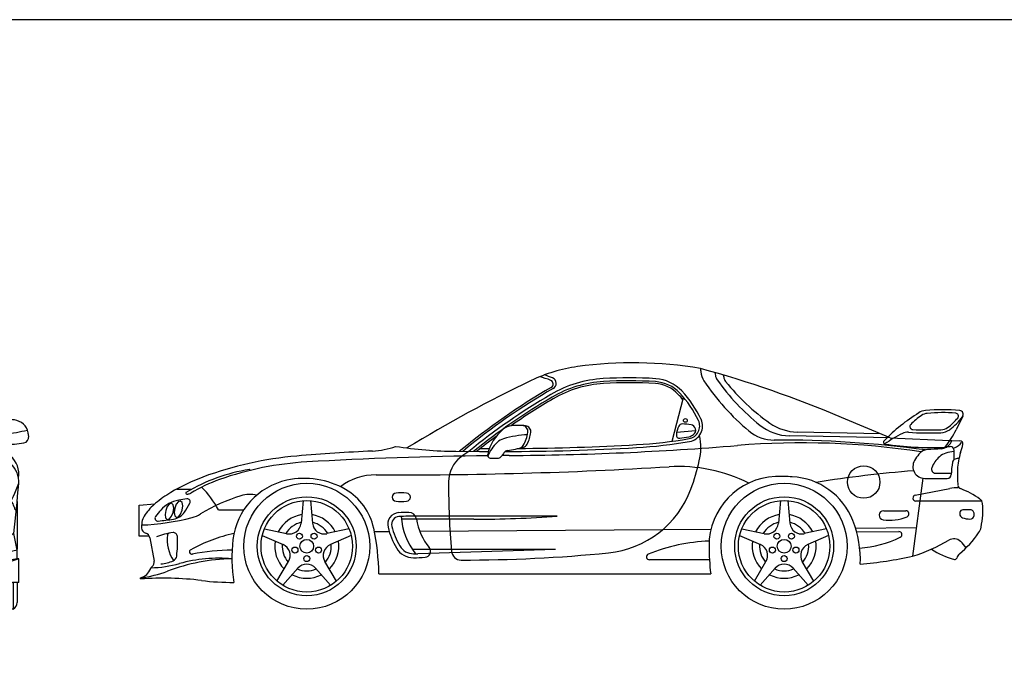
# Model space of a CAD drawing. Header units: millimetres. Extents: x 1343 to 64046, y 44602 to 77982.
# Tile 4 of 68: x 6862 to 11863, y 54694 to 57946. Entities that reach past the tile are written whole.
import ezdxf

# ---------------------------------------------------------------- set-up
doc = ezdxf.new("R2010")
doc.units = ezdxf.units.MM
doc.layers.add('L1', color=7, linetype='Continuous')

# ---------------------------------------------------------------- blocks, each defined once
blk = doc.blocks.new('A$C3871576D')
for p, q in [((2707.7, 853), (2765, 1075.7)), ((3814.3, 869.4), (3566.9, 974.1)), ((4183.4, 980), (4149, 910.4)), ((2730.1, 898.7), (2826.3, 906.6)), ((3814.3, 869.4), (3303.4, 880.1)), ((3764.6, 890.5), (3341.9, 899.3)), ((3814.3, 869.4), (4118, 856.4)), ((4118, 856.4), (4127.6, 856)), ((4127.6, 856), (4169, 855.4)), ((1608.8, 801.8), (1727.7, 801)), ((4106.2, 826.6), (4119.2, 826.6)), ((4139.2, 759.4), (4139.2, 806.6)), ((3980.8, 665.1), (3928.2, 268.7)), ((3989.8, 664.4), (4104.4, 664.4)), ((4044, 691), (4124.7, 691)), ((190.7, 610.2), (267.5, 610.2)), ((3942, 579), (4117.8, 612.9)), ((241.5, 584.8), (245.9, 584.8)), ((832.2, 551.4), (821.6, 436.6)), ((869.3, 551.4), (879.9, 436.6)), ((3257.2, 551.4), (3246.6, 436.6)), ((3294.3, 551.4), (3304.9, 436.6)), ((0, 528.5), (79.5, 535)), ((0, 371.6), (0, 528.5)), ((134.1, 501.9), (131.1, 480.5)), ((142.2, 521.9), (134.1, 501.9)), ((153.2, 535.2), (142.2, 521.9)), ((164.1, 538.2), (153.2, 535.2)), ((172, 530.1), (164.1, 538.2)), ((171.8, 491.8), (174.9, 513.2)), ((174.9, 513.2), (172, 530.1)), ((180.2, 513), (177.1, 491.6)), ((188.2, 533), (180.2, 513)), ((199.2, 546.3), (188.2, 533)), ((210.1, 549.3), (199.2, 546.3)), ((209.8, 482.9), (217.9, 502.9)), ((218, 541.2), (210.1, 549.3)), ((217.9, 502.9), (220.9, 524.2)), ((220.9, 524.2), (218, 541.2)), ((401.8, 505.1), (531.3, 505.1)), ((4279.6, 549.3), (3944.8, 549.3)), ((4221.2, 504.7), (4183.5, 504.7)), ((131.1, 480.5), (134, 463.6)), ((134, 463.6), (141.9, 455.5)), ((141.9, 455.5), (152.8, 458.5)), ((152.8, 458.5), (163.8, 471.8)), ((163.8, 471.8), (171.8, 491.8)), ((177.1, 491.6), (180, 474.6)), ((180, 474.6), (187.9, 466.6)), ((187.9, 466.6), (198.8, 469.6)), ((198.8, 469.6), (209.8, 482.9)), ((1699.5, 456.9), (1331.6, 456.9)), ((2123.5, 471.9), (1365.9, 471.9)), ((3781.4, 499.9), (3894.2, 499.9)), ((636.1, 408.9), (748.6, 383.6)), ((1065.4, 408.9), (952.9, 383.6)), ((1424.7, 395.7), (2904.3, 406.8)), ((3061.1, 408.9), (3173.6, 383.6)), ((3490.4, 408.9), (3377.9, 383.6)), ((3637.9, 412.3), (3947.6, 414.6)), ((50.3, 371.6), (0, 371.6)), ((53.5, 362.6), (75.6, 244.1)), ((624.7, 373.7), (730.6, 328.1)), ((1076.8, 373.7), (970.9, 328.1)), ((1194.3, 394), (1269.5, 394.5)), ((3049.7, 373.7), (3155.6, 328.1)), ((3501.8, 373.7), (3395.9, 328.1)), ((3643.7, 392.4), (3859.2, 394)), ((2114.2, 303.9), (1387.6, 303.4)), ((2114.2, 303.9), (1415.6, 282)), ((2896.6, 251), (2591.1, 251)), ((59.5, 210.4), (57.8, 206.2)), ((59.3, 210.2), (66, 216.1)), ((699.6, 143.2), (758.5, 242.3)), ((729.5, 121.4), (805.7, 208)), ((972, 121.4), (895.8, 208)), ((1001.9, 143.2), (943, 242.3)), ((3124.6, 143.2), (3183.5, 242.3)), ((3154.5, 121.4), (3230.7, 208)), ((3397, 121.4), (3320.8, 208)), ((3426.9, 143.2), (3368, 242.3)), ((6.8, 153.4), (6.8, 159.3)), ((1217, 179.4), (2902.7, 179.4))]:
    blk.add_line(p, q)
for centre, radius in [((2774, 958.6), 9.41), ((3679.9, 645.8), 82.7), ((850.8, 319.7), 319.7), ((3275.8, 319.7), 319.7), ((850.8, 319.7), 251.3), ((850.8, 319.7), 232.4), ((3275.8, 319.7), 251.3), ((3275.8, 319.7), 232.4), ((813.7, 370.7), 15.2), ((850.8, 319.7), 35), ((887.8, 370.7), 15.2), ((3238.7, 370.7), 15.2), ((3275.8, 319.7), 35), ((3312.8, 370.7), 15.2), ((790.9, 300.3), 15.2), ((910.6, 300.3), 15.2), ((3215.9, 300.3), 15.2), ((3335.6, 300.3), 15.2), ((850.8, 256.8), 15.2), ((3275.8, 256.8), 15.2)]:
    blk.add_circle(centre, radius)
for centre, radius, start, end in [((2506.6, -775.9), 2027.3, 80.2296, 97.976), ((2336.3, 439.6), 800, 97.976, 115.55), ((3440.5, 1268.6), 591.7, 184.512, 186.192), ((1369.4, -4217.1), 5637.2, 67.0556, 74.7655), ((2951.7, 1215.5), 100, 186.192, 213.52), ((3440.5, 1268.6), 520.5, 187.417, 189.081), ((5002.1, -5137), 6981, 115.55, 121.448), ((1960.3, 847.5), 340.3, 67.5487, 77.6318), ((1960.3, 847.5), 355.3, 66.8726, 74.1612), ((2392.9, 572.1), 600, 93.4344, 120.317), ((2082.6, 1143.5), 20, 299.961, 67.549), ((2392.9, 572.1), 585, 93.4344, 120.317), ((2088.1, 1146.7), 30, 299.853, 66.873), ((2486.8, -991), 2165.9, 86.3878, 93.4344), ((2486.8, -991), 2150.9, 86.3878, 93.4344), ((2610.6, 971), 185, 43.2728, 86.3878), ((2610.6, 971), 200, 43.2728, 86.3878), ((3852.6, 1812.3), 1180.7, 213.52, 230.199), ((2976, 1194.3), 50, 189.081, 215.181), ((3852.6, 1812.3), 1122.6, 215.181, 231.432), ((3440.5, 1268.6), 480.5, 189.523, 190.845), ((3017.7, 1187.6), 50, 190.845, 218.515), ((3825.7, 1830.6), 1082.6, 218.515, 234.919), ((3738.5, -1729), 3295.6, 119.961, 129.835), ((3738.5, -1729), 3285.6, 119.853, 129.628), ((2392.9, 572.1), 575, 93.4344, 120.317), ((2486.8, -991), 2140.9, 86.3878, 93.4344), ((2610.6, 971), 175, 43.2728, 86.3878), ((2352.9, 728.4), 553.9, 25.1827, 43.2728), ((3738.5, -1729), 3265.6, 120.317, 129.209), ((3738.5, -1729), 3250.6, 120.317, 128.889), ((3738.5, -1729), 3240.6, 120.317, 124.812), ((2352.9, 728.4), 528.9, 39.3459, 43.2728), ((2352.9, 728.4), 538.9, 25.1827, 43.2728), ((4001.6, 929.1), 80, 95.668, 121.954), ((4080.6, 132.8), 880.3, 84.336, 95.668), ((4165.5, 988.8), 20, 323.654, 84.336), ((2781.8, 930.1), 65, 279.714, 25.183), ((2781.8, 930.1), 80, 279.714, 25.183), ((4457.5, 198.2), 941.4, 121.954, 135.705), ((4232.6, 619.4), 447.1, 125.427, 134.572), ((4008.2, 934.8), 60, 95.1559, 125.427), ((4080.6, 132.8), 865.3, 85.5731, 95.1559), ((3930.1, 1162.1), 297.3, 306.322, 319.97), ((3930.1, 1162.1), 312.3, 306.704, 323.654), ((4146.2, 980.5), 15, 319.97, 85.573), ((1989.3, 739.3), 224.3, 128.822, 168.134), ((1898.8, 851.8), 80, 95.9574, 128.822), ((1926.9, 582.6), 350.6, 84.1846, 95.9574), ((1944.4, 902.7), 30, 351.466, 86.872), ((1959.4, 901.6), 30, 351.833, 84.185), ((2851.2, 874.6), 123.4, 153.522, 175.425), ((2758.6, 920.8), 20, 88.9088, 153.522), ((2753.7, 663), 277.8, 79.6787, 88.9088), ((2798.4, 908.8), 28, 307.976, 79.679), ((3224.9, 1058.9), 200, 230.199, 270.276), ((3308.6, 1130.1), 250, 231.432, 268.8), ((3347.2, 1149.3), 250, 234.919, 268.8), ((3929.4, 927.2), 15, 134.572, 267.204), ((4016.6, 2713.6), 1803.5, 267.204, 271.775), ((4068.9, 975.8), 80, 271.724, 306.704), ((4070.6, 970.9), 60, 271.775, 306.322), ((3708.4, 1128.2), 491.6, 322.018, 333.692), ((3738.5, -1729), 3240.6, 126.474, 128.672), ((1873.1, 788.7), 80, 106.618, 133.97), ((1997.4, 372.2), 514.6, 92.8446, 106.618), ((1795, 925.2), 181.1, 328.834, 351.466), ((1795, 925.2), 196.1, 333.701, 351.833), ((2390.4, 3216.8), 2385, 273.246, 279.714), ((2390.4, 3216.8), 2400, 273.246, 279.714), ((2743.1, 883.3), 15, 175.425, 278.595), ((2390.4, 3216.8), 2375, 278.595, 279.714), ((2781.8, 930.1), 55, 279.714, 307.976), ((2552.6, 820.1), 300, 347.029, 11.985), ((3252.3, -4631.1), 5490, 82.2427, 90.2761), ((3790.8, 848.7), 10, 135.705, 261.118), ((4172.8, 285.8), 675, 116.02, 124.884), ((3903.1, 838.5), 60, 86.5343, 116.02), ((4016.6, 2713.6), 1818.5, 266.534, 271.724), ((4049.9, 886.9), 83.5, 327.572, 338.305), ((4168.8, 840.4), 15, 349.475, 89.157), ((1710.5, -10038), 10853.9, 92.7739, 94.809), ((1165.8, 1202.7), 400, 272.774, 289.964), ((1624.1, 2885.7), 2083.9, 261.119, 269.577), ((1927.8, 395.7), 478.4, 122.01, 128.082), ((1819.8, 13278), 12477.4, 269.577, 269.788), ((1819.8, 13278), 12462.4, 269.598, 269.81), ((1959.6, 699), 204.7, 133.97, 157.589), ((1876.3, 776.2), 30, 99.9137, 141.84), ((1819.8, 13278), 12477.4, 270.18, 273.246), ((1657.6, 2027.4), 1240.2, 279.914, 283.684), ((1786.3, 16106.4), 15326.3, 270.344, 274.687), ((1819.8, 13278), 12462.4, 270.477, 273.246), ((1924.3, 847), 30, 282.731, 328.834), ((1943.9, 851.6), 30, 283.684, 333.701), ((3365.6, -3155.2), 4000, 81.2841, 94.6873), ((4024.5, 2343.9), 1523.3, 261.118, 272.405), ((4007.5, 750.4), 60, 93.4432, 142.252), ((5489.7, -23883.9), 24738.9, 93.2824, 93.4432), ((4069.8, 874.3), 60, 273.282, 327.572), ((4088, 831.9), 10, 272.405, 322.018), ((4177.8, 502.9), 300.8, 97.3882, 105.609), ((4119.2, 806.6), 20, 0, 90), ((4103.5, 907.1), 95, 293.761, 320.333), ((3888.6, 892.5), 300, 341.106, 349.475), ((951.4, -1015.9), 1800, 94.809, 110.411), ((1998.5, -19219.2), 20000, 90.6554, 93.2902), ((1731.3, 646.3), 160, 128.082, 179.634), ((1784.4, 782.4), 15, 168.134, 263.896), ((1804.3, 967.9), 201.6, 263.896, 275.929), ((1823, 787.3), 20, 275.929, 328.007), ((2013.9, 668), 205, 141.84, 148.007), ((1998.5, -19219.2), 20000, 90.3443, 90.4477), ((1716.2, 1012.7), 1158.3, 339.66, 347.029), ((3989.8, 724.4), 60, 149.245, 270), ((4211.9, 592.2), 318.4, 142.252, 149.245), ((4170, 659.5), 156.1, 132.65, 157.791), ((4118.4, 715.5), 80, 105.609, 132.65), ((4150.8, 743.1), 20, 106.405, 169.654), ((4196.7, 586.9), 182.8, 100.253, 106.405), ((4456.2, 698.2), 300, 161.106, 177.843), ((707.9, -205.7), 927.1, 99.2306, 120.378), ((942.5, -849.6), 1600, 93.2902, 109.51), ((559.6, 706.7), 2.7, 283.854, 99.195), ((1312.4, 23677.2), 22995.3, 269.728, 273.438), ((2739.6, -75.4), 800, 63.5147, 93.4384), ((4482.8, -5971.6), 6697.4, 94.7035, 98.9719), ((4044, 711), 20, 157.791, 270), ((4548.4, 670.5), 424.2, 169.654, 178.214), ((4764.1, 686.6), 608.1, 177.843, 185.431), ((672.4, -266.2), 1000, 110.411, 120.857), ((675.3, -95.5), 800, 109.51, 121.153), ((823.7, 312.7), 350, 102.162, 173.356), ((838.1, 245.6), 418.6, 59.9918, 102.162), ((1201.7, 382.1), 300, 89.7276, 126.907), ((3244.2, 323.4), 350, 91.9695, 180.458), ((3265.8, -304.3), 978.1, 87.0057, 91.9695), ((3298.6, 323), 350, 21.3333, 87.0057), ((4104.4, 684.4), 20, 270, 358.214), ((-2.4, 292.7), 456.6, 27.727, 45.7121), ((897.5, 348.3), 300, 11.9895, 59.9918), ((5366.1, 623.1), 3794.8, 179.634, 184.954), ((2333.4, 783.9), 500, 275.703, 339.66), ((4155.7, 416.5), 200, 88.7381, 100.911), ((4178.7, 630.9), 20, 185.431, 249.022), ((4010.1, 191.4), 450.7, 54.677, 69.0218), ((467.3, 77.2), 600, 120.857, 129.839), ((228.1, 396.4), 160, 99.9869, 137.903), ((377, -449.4), 1018.8, 97.595, 99.9869), ((241.5, 589.8), 5, 120.378, 270), ((244.3, 545.6), 15, 329.942, 97.595), ((245.9, 614.8), 30, 270, 301.153), ((779.1, -282.1), 897.4, 107.026, 121.432), ((563.2, 423), 160, 77.7873, 107.026), ((1305.5, 568.9), 20.7, 93.8272, 266.173), ((1331, 188.7), 401.7, 86.1733, 93.8273), ((1356.4, 568.9), 20.7, 273.817, 86.162), ((3944.8, 564.3), 15, 100.911, 270), ((4253.4, 534.7), 30, 5.3501, 54.677), ((275.1, 307.6), 300, 129.839, 144.884), ((466, 181.4), 480.6, 137.903, 142.899), ((-538.1, 998.3), 919, 326.599, 329.942), ((1331, 949.1), 401.7, 266.173, 273.827), ((4183.5, 489.7), 15, 90, 176.783), ((4221.2, 484.7), 20, 354.859, 90), ((3885, 500.2), 400, 347.939, 5.35), ((111.5, 422.6), 100, 144.884, 182.87), ((-32.5, 1617.2), 1190.4, 272.125, 284.628), ((94.6, 462.3), 15, 142.899, 276.423), ((-187.8, 2971.3), 2539.9, 276.423, 278.184), ((162.3, 536.5), 80, 278.184, 326.599), ((227.7, 620.2), 160, 284.628, 301.432), ((850.8, 319.7), 162.6, 98.8867, 153.113), ((850.8, 319.7), 162.6, 26.8867, 81.1133), ((1321.8, 430.4), 60, 94.0642, 194.046), ((1321.8, 430.4), 40, 94.0642, 194.046), ((1365.9, -191.5), 683.4, 89.7379, 94.0642), ((1365.9, -191.5), 663.4, 90, 94.0642), ((1676.7, 495.8), 347.3, 184.1, 218.071), ((1368.9, 451.9), 40, 8.4967, 89.7379), ((1702.9, 501.8), 297.7, 188.497, 219.418), ((1699.5, 6456.9), 6000, 270, 274.052), ((3275.8, 319.7), 162.6, 98.8867, 153.113), ((3275.8, 319.7), 162.6, 26.8867, 81.1133), ((3102.3, 246.3), 560.7, 358.125, 21.333), ((3781.4, 476.9), 23, 90, 262.426), ((3810.5, 695.8), 243.8, 262.426, 291.551), ((3894.2, 483.9), 16, 291.551, 90), ((4351.4, 480.2), 183.2, 176.783, 178.853), ((4188.2, 483.5), 20, 178.853, 250.008), ((4223.7, 581.1), 123.8, 250.008, 268.192), ((4220.5, 477.3), 20, 268.192, 353.526), ((3904, 513.2), 338.5, 353.526, 354.859), ((1884.7, 511.5), 1875.5, 182.87, 183.015), ((41.8, 414.4), 30, 183.015, 252.747), ((850.8, 319.7), 124.8, 103.321, 148.679), ((761.8, 442.1), 60, 257.305, 354.695), ((850.8, 319.7), 124.8, 31.3215, 76.6785), ((939.7, 442.1), 60, 185.305, 282.695), ((13.3, 160.6), 1203.9, 0.8945, 11.9895), ((1650.6, 512.7), 399, 194.046, 210.351), ((1650.6, 512.7), 379, 194.046, 210.351), ((3275.8, 319.7), 124.8, 103.321, 148.679), ((3186.8, 442.1), 60, 257.305, 354.695), ((3275.8, 319.7), 124.8, 31.3215, 76.6785), ((3364.7, 442.1), 60, 185.305, 282.695), ((4197.9, 433.3), 80, 325.108, 347.939), ((24, 357.1), 30, 10.5816, 72.7472), ((203.6, 81.1), 309.3, 95.9712, 112.215), ((325.9, 352.1), 184.5, 172.094, 214.788), ((153, 376.1), 10, 99.7285, 172.094), ((173.5, 368.9), 20, 2.7903, 95.9712), ((-433.5, 339.3), 627.7, 353.651, 2.79), ((653.1, -408.6), 811.4, 102.239, 118.874), ((1269.6, 260.8), 799, 173.356, 188.958), ((3618.5, 881.4), 572.1, 274.093, 295.606), ((3859.3, 379), 15, 295.606, 90.43), ((3657.6, 1126.8), 899.7, 287.507, 300.388), ((4138, 307.5), 50, 47.9107, 120.388), ((3793.7, 715.2), 572.8, 310.658, 325.108), ((267.1, 291.4), 12, 118.874, 281.696), ((850.8, 319.7), 162.6, 170.887, 225.113), ((850.8, 319.7), 124.8, 175.321, 220.679), ((706.9, 273), 60, 329.305, 66.695), ((994.6, 273), 60, 113.305, 210.695), ((850.8, 319.7), 124.8, 319.321, 4.679), ((850.8, 319.7), 162.6, 314.887, 9.113), ((1392.6, 361.6), 100, 210.351, 270.257), ((1392.6, 361.6), 80, 210.351, 270.257), ((1449.7, 293.8), 30, 274.176, 39.418), ((2935.2, -595.5), 942.6, 92.4463, 111.772), ((4267.7, 331.6), 1373.6, 180.458, 186.364), ((3275.8, 319.7), 162.6, 170.887, 225.113), ((3275.8, 319.7), 124.8, 175.321, 220.679), ((3131.9, 273), 60, 329.305, 66.695), ((3419.6, 273), 60, 113.305, 210.695), ((3275.8, 319.7), 124.8, 319.321, 4.679), ((3275.8, 319.7), 162.6, 314.887, 9.113), ((4238.5, 629.6), 389.2, 236.524, 255.402), ((4054.8, 215.4), 174.2, 33.4883, 47.9107), ((486.2, -717.1), 972.8, 90.9135, 110.67), ((160.6, 273.2), 30, 294.257, 353.651), ((402.5, -484.6), 743.4, 84.7409, 105.452), ((466.4, -671.7), 971.5, 89.6956, 101.696), ((1389.2, 1122.7), 841.2, 270.257, 271.801), ((1389.2, 1122.7), 861.2, 270.257, 274.176), ((1635.3, 299.7), 50, 184.954, 269.91), ((1646.8, 7659.1), 7409.4, 269.91, 275.703), ((2591.1, 266), 15, 111.772, 270), ((3426.7, 2649), 2432.5, 275.568, 281.898), ((4142.9, 262.6), 10, 255.402, 340.655), ((4199.5, 242.8), 50, 130.658, 160.655), ((-16.4, 235.9), 80, 286.888, 338.199), ((44.6, 810.2), 600, 271.422, 285.452), ((46.1, 238.6), 30, 311.496, 10.582), ((98.1, 411.8), 182, 273.777, 294.257), ((850.8, 319.7), 124.8, 247.321, 292.679), ((850.8, 168.4), 60, 41.3051, 138.695), ((3275.8, 319.7), 124.8, 247.321, 292.679), ((3275.8, 168.4), 60, 41.3051, 138.695), ((-69, 754.5), 600, 277.257, 290.67), ((123, -1442.4), 1600, 83.06, 94.1654), ((850.8, 319.7), 162.6, 242.887, 297.113), ((3275.8, 319.7), 162.6, 242.887, 297.113), ((473.8, 1439.7), 1303.4, 263.06, 270.289)]:
    blk.add_arc(centre, radius, start, end)
blk = doc.blocks.new('A$C6D20050D')
for p, q in [((325.3, 960.6), (325.3, 1005.5)), ((1535.6, 960.6), (1535.6, 1005.5)), ((325.3, 995.4), (1535.6, 995.4)), ((1535.3, 958.7), (325.6, 958.7)), ((378, 890.5), (1482.9, 890.5)), ((587.8, 869.4), (1273.2, 869.4)), ((259.4, 810.3), (349.4, 812.7)), ((309.6, 821.9), (325.2, 821.9)), ((535.5, 758.9), (525.5, 814.3)), ((552.8, 747.4), (537.7, 831)), ((760.4, 834.6), (761.4, 829)), ((1100.5, 834.6), (1099.5, 829)), ((1308.1, 747.4), (1323.2, 831)), ((1325.4, 758.9), (1335.4, 814.3)), ((1601.5, 810.3), (1437.2, 814.6)), ((1551.3, 821.9), (1535.7, 821.9)), ((282, 795.9), (349.8, 797.7)), ((304.1, 796.5), (308.7, 691)), ((310, 796.6), (314.6, 691)), ((1578.9, 795.9), (1511.1, 797.7)), ((1550.9, 796.6), (1546.3, 691)), ((1556.8, 796.5), (1552.2, 691)), ((204.5, 664.4), (431, 664.4)), ((219.3, 691), (439.7, 691)), ((1641.7, 691), (1421.2, 691)), ((1656.4, 664.4), (1429.9, 664.4)), ((58.8, 547.6), (58.8, 34.9)), ((98.9, 549.3), (1762, 549.3)), ((238.4, 504.7), (449.5, 504.7)), ((733.7, 317), (733.7, 505.1)), ((1112.2, 520.1), (748.7, 520.1)), ((748.7, 348.2), (748.7, 505.1)), ((1112.2, 505.1), (748.7, 505.1)), ((1112.2, 348.2), (1112.2, 505.1)), ((1127.2, 317), (1127.2, 505.1)), ((1622.5, 504.7), (1411.4, 504.7)), ((1802.2, 547.6), (1802.2, 34.9)), ((75.8, 477.7), (76.6, 469.9)), ((95.6, 499.9), (106.1, 499.9)), ((126, 481.7), (126.6, 475.4)), ((223.4, 487.5), (223.4, 489.7)), ((368.1, 482.5), (368.6, 480.4)), ((370.7, 457.3), (450.1, 457.3)), ((377.8, 494.7), (449.5, 494.7)), ((399.9, 467.3), (450.1, 467.3)), ((459.4, 485.5), (460.1, 478.2)), ((469.4, 486.4), (470, 479)), ((1391.5, 486.4), (1390.9, 479)), ((1401.5, 485.5), (1400.8, 478.2)), ((1461, 467.3), (1410.8, 467.3)), ((1490.3, 457.3), (1410.8, 457.3)), ((1483.1, 494.7), (1411.4, 494.7)), ((1492.8, 482.5), (1492.3, 480.4)), ((1637.5, 487.5), (1637.5, 489.7)), ((1734.9, 481.7), (1734.3, 475.4)), ((1765.3, 499.9), (1754.8, 499.9)), ((1785.2, 477.7), (1784.3, 469.9)), ((74.7, 392.4), (159.6, 394)), ((74.7, 392.4), (74.7, 310.7)), ((149.4, 355.1), (149.4, 390.2)), ((1786.2, 392.4), (1701.3, 394)), ((1711.5, 355.1), (1711.5, 390.2)), ((1786.2, 392.4), (1786.2, 310.7)), ((79.2, 303.8), (79.2, 0)), ((1112.2, 348.2), (748.7, 348.2)), ((1416.3, 339), (1495.6, 339)), ((1416.3, 334), (1495.6, 334)), ((1781.7, 303.8), (1781.7, 0)), ((223.7, 228), (223.7, 255.2)), ((321.7, 293), (321.7, 0)), ((342.1, 290.3), (342.1, 34.9)), ((1637.2, 228), (1637.2, 255.2)), ((1637.2, 228), (1637.2, 255.2)), ((1416.3, 170.2), (1495.6, 170.2)), ((1518.8, 173.5), (1518.8, 34.9)), ((1539.2, 182.8), (1539.2, 0)), ((79.2, 0), (321.7, 0)), ((1781.7, 0), (1539.2, 0))]:
    blk.add_line(p, q)
for centre, radius in [((256.8, 737.9), 40.3), ((362.2, 742.5), 40.3), ((449.2, 747.9), 40.3), ((1411.7, 747.9), 40.3), ((1498.7, 742.5), 40.3), ((1604.1, 737.9), 40.3), ((1416.3, 252.1), 36.9), ((1495.6, 252.1), 36.9)]:
    blk.add_circle(centre, radius)
for centre, radius, start, end in [((-188.9, 736.8), 2000, 358.478, 358.478), ((-188.9, 736.8), 2000, 358.478, 358.478), ((717.2, 451.4), 800, 85.6316, 103.65), ((1143.7, 451.4), 800, 76.3497, 94.3684), ((531, 1064.4), 160, 104.996, 144.201), ((930.5, -426.7), 1703.7, 103.65, 104.996), ((930.5, -1454.4), 2655.8, 81.6221, 98.3793), ((930.5, -1454.4), 2676.4, 82.002, 97.9995), ((930.5, 3243.3), 2000, 265.632, 274.368), ((930.5, -426.7), 1703.7, 75.004, 76.3497), ((1329.9, 1064.4), 160, 35.7989, 75.004), ((1653.1, 255.1), 1543.5, 144.201, 157.542), ((591.4, 958.3), 240, 97.9995, 146.483), ((574.8, 960.4), 215, 98.3793, 146.817), ((570.1, 962.4), 200, 98.4802, 146.854), ((930.5, -1454.4), 2643.5, 81.5213, 98.4802), ((1269.5, 958.3), 240, 33.5167, 82.0005), ((1286.1, 960.4), 215, 33.1834, 81.6207), ((1290.8, 962.4), 200, 33.1461, 81.5198), ((207.8, 255.1), 1543.5, 22.4581, 35.7989), ((1653.1, 255.1), 1513.5, 146.483, 150.716), ((1653.1, 255.1), 1503.5, 146.817, 150.502), ((1653.1, 255.1), 1493.5, 146.854, 150.285), ((207.8, 255.1), 1493.5, 29.7154, 33.1461), ((207.8, 255.1), 1503.5, 29.4981, 33.1834), ((207.8, 255.1), 1513.5, 29.2842, 33.5167), ((730.3, 822.6), 458.7, 156.079, 169.923), ((747.5, 888.4), 452.9, 164.69, 177.251), ((317.8, 1005.5), 7.49, 0, 156.086), ((1543.1, 1005.5), 7.49, 23.9139, 180), ((1130.6, 822.6), 458.7, 10.0766, 23.9214), ((1113.4, 888.4), 452.9, 2.7494, 15.31), ((81.7, 881.4), 80, 96.8207, 169.213), ((81.7, 881.4), 70, 96.8207, 169.213), ((118.8, 570.8), 392.8, 84.0114, 96.8207), ((118.8, 570.8), 382.8, 84.0114, 96.8207), ((155.6, 921.7), 30, 16.8306, 84.0114), ((155.6, 921.7), 40, 16.8306, 84.0114), ((405.3, 965.7), 80, 180, 262.195), ((405.3, 960.6), 80, 180, 262.221), ((1455.6, 965.7), 80, 277.805, 0), ((1455.6, 960.6), 80, 277.779, 0), ((1705.3, 921.7), 40, 95.9886, 163.169), ((1705.3, 921.7), 30, 95.9886, 163.169), ((1742.2, 570.8), 392.8, 83.1793, 95.9886), ((1742.2, 570.8), 382.8, 83.1793, 95.9886), ((1779.3, 881.4), 70, 10.7873, 83.1793), ((1779.3, 881.4), 80, 10.7873, 83.1793), ((-510, 720.3), 725.3, 13.4318, 16.8306), ((-510, 720.3), 735.3, 9.5307, 16.8306), ((377.7, 885.2), 100.6, 169.922, 208.87), ((345.1, 907.7), 50, 177.251, 265.351), ((1515.8, 907.7), 50, 274.649, 2.749), ((1483.2, 885.2), 100.6, 331.13, 10.078), ((2370.9, 720.3), 735.3, 163.169, 170.469), ((2370.9, 720.3), 725.3, 163.169, 166.568), ((29.7, 873.8), 30, 171.586, 260.303), ((438.8, 813.3), 443.6, 169.213, 171.586), ((29.7, 873.8), 20, 171.586, 260.303), ((438.8, 813.3), 433.6, 169.213, 171.586), ((104.8, 1313.3), 465.8, 260.303, 278.125), ((290.1, 548.5), 302.9, 91.3599, 130.854), ((166.4, 881.8), 30, 278.125, 13.432), ((554.7, 3485.5), 2636.3, 265.351, 270.838), ((608.4, 2447.5), 1575.6, 262.195, 268.747), ((608.4, 2447.5), 1580.6, 262.221, 268.747), ((930.5, -2310), 3165.4, 80.788, 98.0667), ((573.1, 832.2), 35, 47.915, 88.7473), ((573.1, 832.2), 40, 38.0885, 88.7473), ((593.2, 854.5), 5, 270.838, 47.915), ((483, 761.7), 154.4, 35.6157, 38.0885), ((604.5, 848.7), 5, 275.892, 35.616), ((930.5, -2310), 3160.4, 87.0846, 92.9154), ((1256.4, 848.7), 5, 144.384, 264.108), ((1377.9, 761.7), 154.4, 141.912, 144.384), ((1287.9, 832.2), 40, 91.2527, 141.912), ((1267.7, 854.5), 5, 132.085, 269.162), ((1287.9, 832.2), 35, 91.2527, 132.085), ((1306.2, 3485.5), 2636.3, 269.162, 274.649), ((1252.5, 2447.5), 1575.6, 271.253, 277.805), ((1252.5, 2447.5), 1580.6, 271.253, 277.779), ((1570.8, 548.5), 302.9, 49.1462, 88.6401), ((1694.5, 881.8), 30, 166.568, 261.875), ((1756.2, 1313.3), 465.8, 261.875, 279.697), ((1831.3, 873.8), 20, 279.697, 8.414), ((1831.3, 873.8), 30, 279.697, 8.414), ((1422.1, 813.3), 433.6, 8.4144, 10.7873), ((1422.1, 813.3), 443.6, 8.4144, 10.7873), ((104.8, 1313.3), 475.8, 260.303, 271.945), ((121.9, 807.8), 30, 32.5614, 91.945), ((49, 761.2), 116.5, 28.9682, 32.5614), ((262.5, 690.3), 120, 91.5066, 153.325), ((534, 971.4), 279.1, 208.87, 209.988), ((309.6, 841.9), 20, 209.988, 270), ((325.2, 2421.9), 1600, 270, 277.289), ((317.9, 2012.2), 1200, 271.507, 278.067), ((317.9, 2012.2), 1215, 271.507, 278.067), ((930.5, -2310), 3150.4, 97.3853, 98.0667), ((930.5, -2310), 3170.4, 95.8923, 97.2891), ((770.2, 836.4), 10, 92.9154, 190.299), ((776.2, 831.6), 15, 190.299, 272.812), ((930.5, -2310), 3130.4, 87.1883, 92.8117), ((1084.8, 831.6), 15, 267.188, 349.701), ((1090.7, 836.4), 10, 349.701, 87.085), ((930.5, -2310), 3170.4, 82.7109, 84.1077), ((1535.7, 2421.9), 1600, 262.711, 270), ((930.5, -2310), 3150.4, 81.9333, 82.6147), ((1543, 2012.2), 1215, 261.933, 268.493), ((1551.3, 841.9), 20, 270, 330.012), ((1326.9, 971.4), 279.1, 330.012, 331.13), ((1598.4, 690.3), 120, 26.6754, 88.4934), ((1812, 761.2), 116.5, 147.439, 151.032), ((1739, 807.8), 30, 88.055, 147.439), ((1756.2, 1313.3), 475.8, 268.055, 279.697), ((170.5, 686.9), 120, 130.854, 181.522), ((284.6, 695.9), 100, 91.5066, 158.999), ((559, 687.7), 75, 108.255, 152.029), ((930.5, -2903.7), 3670.5, 84.0944, 95.9056), ((1301.9, 687.7), 75, 27.9706, 71.7446), ((1576.3, 695.9), 100, 21.0008, 88.4934), ((1690.5, 686.9), 120, 358.478, 49.146), ((204.5, 719.5), 55.1, 153.324, 270), ((219.3, 721), 30, 158.999, 270), ((431, 744.4), 80, 270, 336.107), ((439.7, 751), 60, 270, 332.029), ((559, 687.7), 60, 95.9056, 156.107), ((1301.9, 687.7), 60, 23.8925, 84.0944), ((1429.9, 744.4), 80, 203.893, 270), ((1421.2, 751), 60, 207.971, 270), ((1641.7, 721), 30, 270, 21.001), ((1656.4, 719.5), 55.1, 270, 26.676), ((2049.8, 736.8), 2000, 181.522, 185.304), ((576.3, 570), 400.4, 165.98, 174.613), ((1284.6, 570), 400.4, 5.3869, 14.0195), ((-188.9, 736.8), 2000, 354.696, 358.478), ((367.6, -593.8), 1200, 92.103, 103.083), ((137.9, 611.3), 40, 309.705, 354.613), ((930.5, -15921.3), 16537.8, 87.897, 92.103), ((1493.3, -593.8), 1200, 76.9171, 87.897), ((1723, 611.3), 40, 185.387, 230.295), ((8249.2, 1312.4), 8226, 185.304, 186.422), ((98.9, 562.3), 13, 103.081, 270), ((171.8, 534.3), 40, 134.267, 184.268), ((375, 325.8), 331.1, 129.705, 134.267), ((1485.9, 325.8), 331.1, 45.7326, 50.2951), ((1689.1, 534.3), 40, 355.732, 45.733), ((1762, 562.3), 13, 270, 76.919), ((-6388.3, 1312.4), 8226, 353.578, 354.696), ((1446.6, 629.4), 1318.4, 184.268, 190.141), ((238.4, 489.7), 15, 90, 180), ((449.5, 484.7), 20, 4.9206, 90), ((748.7, 505.1), 15, 90, 180), ((1112.2, 505.1), 15, 0, 90), ((1411.4, 484.7), 20, 90, 175.079), ((1622.5, 489.7), 15, 0, 90), ((414.3, 629.4), 1318.4, 349.859, 355.732), ((95.6, 479.9), 20, 90, 186.506), ((96.5, 472.1), 20, 186.506, 263.271), ((98.9, 492), 40, 263.271, 293.095), ((106.1, 479.9), 20, 5.2443, 90), ((106.7, 473.6), 20, 293.095, 5.244), ((238.4, 487.5), 15, 180, 256.936), ((370.7, 1057.3), 600, 256.936, 270), ((377.8, 484.7), 10, 90, 192.6), ((383.2, 483.7), 15, 192.6, 260.849), ((399.9, 587.3), 120, 260.849, 270), ((449.5, 484.7), 10, 4.9206, 90), ((450.1, 477.3), 20, 270, 4.921), ((450.1, 477.3), 10, 270, 4.921), ((1410.8, 477.3), 20, 175.079, 270), ((1410.8, 477.3), 10, 175.079, 270), ((1411.4, 484.7), 10, 90, 175.079), ((1461, 587.3), 120, 270, 279.151), ((1477.7, 483.7), 15, 279.151, 347.4), ((1483.1, 484.7), 10, 347.4, 90), ((1490.3, 1057.3), 600, 270, 283.064), ((1622.5, 487.5), 15, 283.064, 0), ((1754.3, 473.6), 20, 174.756, 246.905), ((1754.8, 479.9), 20, 90, 174.756), ((1762.1, 492), 40, 246.905, 276.729), ((1765.3, 479.9), 20, 353.494, 90), ((1764.4, 472.1), 20, 276.729, 353.494), ((23.6, 504.1), 200, 284.809, 317.452), ((109.4, 390.2), 40, 0, 10.1409), ((189.4, 355.1), 40, 180, 200.383), ((159.9, 379), 15, 317.452, 91.09), ((323.7, 255.2), 100, 102.529, 180), ((345.4, 157.5), 200, 80.999, 102.529), ((930.5, 3851.1), 3539.6, 260.999, 279.252), ((1515.5, 157.5), 200, 77.471, 99.001), ((1537.2, 255.2), 100, 0, 77.4709), ((1701, 379), 15, 88.9098, 222.548), ((1837.3, 504.1), 200, 222.548, 255.191), ((1671.5, 355.1), 40, 339.617, 0), ((1751.5, 390.2), 40, 169.859, 180), ((222.1, 400.5), 172.5, 211.348, 270.533), ((267.8, 384.2), 123.6, 200.383, 249.523), ((930.5, 4903.3), 4650.3, 261.424, 274.928), ((1416.3, 252.1), 86.9, 90, 167.908), ((1416.3, 252.1), 81.9, 90, 270), ((1495.6, 252.1), 86.9, 31.2394, 90), ((1495.6, 252.1), 81.9, 270, 90), ((930.5, 4903.3), 4650.3, 277.903, 278.576), ((1593.1, 384.2), 123.6, 290.477, 339.617), ((1638.8, 400.5), 172.5, 269.467, 328.652), ((98.8, 34.9), 40, 180, 240.725), ((302.1, 34.9), 40, 299.275, 0), ((1558.8, 34.9), 40, 180, 240.725), ((1762.2, 34.9), 40, 299.275, 0)]:
    blk.add_arc(centre, radius, start, end)
blk = doc.blocks.new('A$C06387F54')
for p, q in [((253.8, 775.8), (253.8, 705.8)), ((1607.1, 775.8), (1607.1, 705.8)), ((196.8, 619.5), (203.4, 619.5)), ((1404.8, 610.2), (456.1, 610.2)), ((1664.1, 619.5), (1657.5, 619.5)), ((58.8, 547.5), (58.8, 304.5)), ((62.8, 505.1), (67.9, 505.1)), ((729.7, 371.6), (729.7, 535)), ((748.7, 528.5), (729.7, 535)), ((1131.2, 535), (729.7, 535)), ((748.7, 371.6), (748.7, 528.5)), ((1112.2, 528.5), (748.7, 528.5)), ((1112.2, 528.5), (1131.2, 535)), ((1112.2, 371.6), (1112.2, 528.5)), ((1131.2, 371.6), (1131.2, 535)), ((1798.1, 505.1), (1793, 505.1)), ((1802.1, 547.5), (1802.1, 304.5)), ((57.8, 299.8), (75.7, 384.3)), ((729.7, 387.1), (610.4, 387.1)), ((1131.2, 371.6), (729.7, 371.6)), ((1131.2, 387.1), (1250.5, 387.1)), ((1803.1, 299.8), (1785.3, 384.3)), ((50.5, 136.4), (50.5, 255.6)), ((50.5, 255.6), (57.8, 255.6)), ((57.8, 255.6), (57.8, 299.8)), ((57.8, 299.8), (150.6, 279.8)), ((1803.1, 299.8), (1710.3, 279.8)), ((1803.1, 255.6), (1803.1, 299.8)), ((1810.5, 255.6), (1803.1, 255.6)), ((1810.5, 136.4), (1810.5, 255.6)), ((1319.6, 210.4), (541.3, 210.4)), ((321.7, 152.5), (321.7, 0)), ((342.1, 153.1), (342.1, 34.9)), ((1492.8, 153.4), (368.1, 153.4)), ((1300.7, 159.3), (560.2, 159.3)), ((1518.8, 153.1), (1518.8, 34.9)), ((1539.2, 152.5), (1539.2, 0)), ((50.5, 136.4), (82.7, 136.4)), ((58.8, 136.4), (58.8, 34.9)), ((79.2, 136.4), (79.2, 0)), ((1810.5, 136.4), (1778.2, 136.4)), ((1781.7, 136.4), (1781.7, 0)), ((1802.1, 136.4), (1802.1, 34.9)), ((79.2, 0), (321.7, 0)), ((1781.7, 0), (1539.2, 0))]:
    blk.add_line(p, q)
for centre, radius in [((259.9, 504.6), 40.5), ((356, 496.5), 40.5), ((1504.9, 496.5), 40.5), ((1601, 504.6), 40.5), ((401.1, 315), 53.5), ((1459.8, 315), 53.5)]:
    blk.add_circle(centre, radius)
for centre, radius, start, end in [((930.5, -426.8), 1703.7, 106.896, 106.896), ((717.2, 451.4), 800, 85.6316, 103.65), ((1143.7, 451.4), 800, 76.3497, 94.3684), ((531, 1064.4), 160, 104.996, 144.201), ((930.5, -426.8), 1703.7, 103.65, 104.996), ((930.5, 3243.3), 2000, 265.632, 274.368), ((930.5, -426.8), 1703.7, 75.004, 76.3497), ((1329.9, 1064.4), 160, 35.7989, 75.004), ((1653.1, 255.1), 1543.5, 144.201, 158.078), ((418.2, 1168.3), 6.64, 14.3386, 137.367), ((479.6, 1078.5), 80, 97.8282, 144.006), ((396.1, 1160.2), 30, 323.365, 13.045), ((295.1, 1136.8), 133.7, 13.0454, 14.3303), ((930.5, -2200.9), 3380.8, 82.0987, 97.9013), ((930.5, -2200.9), 3390.2, 82.1718, 97.8282), ((1381.3, 1078.5), 80, 35.9945, 82.1718), ((1464.8, 1160.2), 30, 166.955, 216.635), ((1565.8, 1136.8), 133.7, 165.67, 166.955), ((1442.7, 1168.3), 6.64, 42.6334, 165.661), ((207.8, 255.1), 1543.5, 21.9218, 35.7989), ((1638.4, 236.5), 1518, 143.365, 157.991), ((1643.1, 233.3), 1518, 144.006, 158.026), ((1643.1, 233.3), 1513, 144.249, 157.933), ((476, 1073.5), 75, 97.9013, 144.249), ((828.7, 1105), 12, 172.815, 266.488), ((1071, 1074.4), 256.2, 167.966, 172.815), ((835.1, 1124.7), 15, 97.8131, 167.966), ((930.5, 429.5), 716.7, 82.1869, 97.8131), ((1025.8, 1124.7), 15, 12.0336, 82.1869), ((1032.2, 1105), 12, 273.512, 7.185), ((789.9, 1074.4), 256.2, 7.1852, 12.0336), ((1384.9, 1073.5), 75, 35.7514, 82.0987), ((222.5, 236.5), 1518, 22.0087, 36.635), ((217.8, 233.3), 1513, 22.067, 35.7514), ((217.8, 233.3), 1518, 21.974, 35.9945), ((930.5, 2763.1), 1673.2, 266.488, 273.512), ((81.7, 881.4), 80, 96.8207, 169.213), ((118.8, 570.8), 392.8, 84.0114, 96.8207), ((155.6, 921.6), 40, 16.8306, 84.0114), ((1705.3, 921.6), 40, 95.9886, 163.169), ((1742.1, 570.8), 392.8, 83.1793, 95.9886), ((1779.3, 881.4), 80, 10.7873, 83.1793), ((343.9, 2451.2), 1578.5, 257.663, 261.803), ((-510, 720.3), 735.3, 7.5453, 16.8306), ((2370.9, 720.3), 735.3, 163.169, 172.455), ((1517, 2451.2), 1578.5, 278.197, 282.337), ((29.7, 873.8), 30, 171.586, 260.303), ((438.8, 813.3), 443.6, 169.213, 171.586), ((104.6, 789.9), 100, 31.5351, 81.8027), ((1756.3, 789.9), 100, 98.1973, 148.465), ((1831.2, 873.8), 30, 279.697, 8.414), ((1422.1, 813.3), 443.6, 8.4144, 10.7873), ((104.8, 1313.3), 475.8, 260.303, 271.945), ((257.5, 553.7), 248.7, 95.1153, 132.121), ((290.1, 548.5), 302.9, 117.346, 130.854), ((121.9, 807.7), 30, 32.5614, 91.945), ((49, 761.2), 116.5, 19.7966, 32.5614), ((168.1, 804), 10, 199.797, 275.427), ((156.7, 923.1), 129.6, 275.427, 295.953), ((66.4, 766.4), 144.8, 14.7783, 31.5351), ((209.1, 815.6), 10, 295.953, 7.545), ((290.1, 548.5), 302.9, 102.084, 104.311), ((257.5, 830.1), 36.3, 177.961, 232.269), ((930.5, -8693.5), 9520.3, 85.8127, 94.1873), ((293.8, 775.8), 40, 136.254, 180), ((1567.1, 775.8), 40, 0, 43.7464), ((1603.4, 830.1), 36.3, 307.731, 2.039), ((1603.4, 553.7), 248.7, 47.8793, 84.8847), ((1570.8, 548.5), 302.9, 75.6894, 77.9162), ((1651.8, 815.6), 10, 172.455, 244.047), ((1704.2, 923.1), 129.6, 244.047, 264.573), ((1794.5, 766.4), 144.8, 148.465, 165.222), ((1692.8, 804), 10, 264.573, 340.203), ((1811.9, 761.2), 116.5, 147.439, 160.203), ((1570.8, 548.5), 302.9, 49.1462, 62.6544), ((1739, 807.7), 30, 88.055, 147.439), ((1756.1, 1313.3), 475.8, 268.055, 279.697), ((170.5, 686.9), 120, 130.854, 189.41), ((1690.5, 686.9), 120, 350.59, 49.146), ((172.7, 647.5), 122.2, 132.123, 184.706), ((194.4, 688.4), 21, 86.7457, 194.447), ((-198.6, -6223.4), 6944, 84.9154, 86.7458), ((2059.5, -6223.4), 6944, 93.2542, 95.0846), ((1666.5, 688.4), 21, 345.553, 93.254), ((1688.2, 647.5), 122.2, 355.294, 47.877), ((363.5, 731.9), 195.6, 194.447, 217.091), ((414.2, 663.4), 30, 18.9486, 84.9154), ((187.5, 585.5), 269.7, 5.2878, 18.9486), ((1673.4, 585.5), 269.7, 161.051, 174.712), ((1446.7, 663.4), 30, 95.0846, 161.051), ((1497.4, 731.9), 195.6, 322.909, 345.553), ((482.4, 778.8), 453.6, 197.86, 215.977), ((8249.2, 1312.4), 8226, 184.706, 186.478), ((196.8, 499.5), 120, 90, 147.997), ((255.3, 650.2), 60, 217.091, 267.79), ((432.7, 608.2), 23.4, 268.758, 5.292), ((1428.2, 608.2), 23.4, 174.708, 271.242), ((1605.6, 650.2), 60, 272.21, 322.909), ((1664.1, 499.5), 120, 32.0027, 90), ((1378.5, 778.8), 453.6, 324.023, 342.14), ((-6388.3, 1312.4), 8226, 353.522, 355.294), ((319, 423.1), 264.1, 147.997, 161.92), ((196.9, 540.2), 20, 88.5341, 193.086), ((164.2, -738.9), 1299.5, 80.9444, 88.5341), ((663.4, 11224.7), 10642.4, 267.79, 268.755), ((1197.5, 11224.7), 10642.4, 271.245, 272.21), ((1696.7, -738.9), 1299.5, 91.4659, 99.0556), ((1664, 540.2), 20, 346.914, 91.466), ((1541.9, 423.1), 264.1, 18.08, 32.0027), ((244.8, 606.3), 160, 215.977, 266.644), ((541, 620.2), 373.3, 193.086, 201.383), ((349.8, 425.9), 120, 37.1796, 80.9444), ((1511.1, 425.9), 120, 99.0556, 142.82), ((1616.1, 606.3), 160, 273.356, 324.023), ((1319.9, 620.2), 373.3, 338.617, 346.914), ((230.7, 498.6), 40, 201.383, 264.713), ((476.6, 3157.1), 2709.8, 264.713, 269.272), ((442.5, 467.5), 20, 269.272, 32.093), ((224.2, 330.6), 277.7, 32.0932, 37.1796), ((1418.4, 467.5), 20, 147.907, 270.728), ((1636.7, 330.6), 277.7, 142.82, 147.907), ((1384.3, 3157.1), 2709.8, 270.728, 275.287), ((1630.2, 498.6), 40, 275.287, 338.617), ((930.5, 12298.9), 11872.7, 266.644, 269.031), ((930.5, 12298.9), 11872.7, 270.969, 273.356), ((-24.3, 210.1), 200.9, 23.713, 60.1549), ((216.9, 359.4), 30, 87.8831, 193.499), ((488.5, 424.6), 309.3, 193.499, 203.294), ((11.1, -5208.5), 5601.7, 84.5129, 87.8831), ((407.1, 319), 60, 34.6683, 85.9023), ((239.5, 203.1), 263.8, 11.9919, 34.6683), ((610.4, 347.1), 40, 90, 190.004), ((630.8, 347.1), 40, 90, 190.793), ((1230.1, 347.1), 40, 349.207, 90), ((1250.5, 347.1), 40, 349.996, 90), ((1849.8, -5208.5), 5601.7, 92.1169, 95.4871), ((1621.4, 203.1), 263.8, 145.332, 168.008), ((1453.8, 319), 60, 94.0977, 145.332), ((1644, 359.4), 30, 346.501, 92.117), ((1372.4, 424.6), 309.3, 336.706, 346.501), ((1885.2, 210.1), 200.9, 119.845, 156.287), ((277.9, 333.9), 80, 203.294, 261.899), ((882.9, 395.2), 316.6, 190.004, 199.768), ((882.9, 395.2), 296.6, 190.793, 197.426), ((671.4, 328.8), 75, 197.426, 262.67), ((1189.5, 328.8), 75, 277.33, 342.574), ((978, 395.2), 296.6, 342.574, 349.207), ((978, 395.2), 316.6, 340.232, 349.996), ((1583, 333.9), 80, 278.101, 336.706), ((-59.2, -129.1), 400, 62.1491, 74.0957), ((-554.5, -3936.7), 4236.8, 80.6388, 81.6907), ((152.3, 287.6), 8.02, 257.85, 23.713), ((619, 2730.7), 2501, 261.899, 268.912), ((477.9, 253.7), 20, 266.74, 11.992), ((660.2, 315.2), 80, 199.768, 262.407), ((930.5, 2342.8), 2105.6, 262.672, 277.33), ((1200.7, 315.2), 80, 277.593, 340.232), ((1241.9, 2730.7), 2501, 271.088, 278.101), ((1383, 253.7), 20, 168.008, 273.26), ((1708.7, 287.6), 8.02, 156.287, 282.15), ((2415.4, -3936.7), 4236.8, 98.3093, 99.3612), ((1920.1, -129.1), 400, 105.904, 117.851), ((314.6, 578.3), 400, 242.149, 261.171), ((541.3, 2710.4), 2500, 260.639, 270), ((447, 290.9), 221.3, 196.161, 203.146), ((271.1, 215.7), 30, 203.146, 261.542), ((318.8, 206.4), 171.1, 352.419, 1.521), ((930.5, 2342.8), 2125.6, 262.408, 277.593), ((1319.6, 2710.4), 2500, 270, 279.361), ((1542.1, 206.4), 171.1, 178.479, 187.581), ((1589.8, 215.7), 30, 278.458, 336.854), ((1546.3, 578.3), 400, 278.829, 297.851), ((1413.9, 290.9), 221.3, 336.854, 343.839), ((368.1, -1046.6), 1200, 90, 96.8296), ((560.2, 2159.3), 2000, 261.171, 270), ((560.2, 2159.3), 1995, 261.542, 267.343), ((468.6, 186.4), 20, 267.343, 352.419), ((1300.7, 2159.3), 2000, 270, 278.829), ((1392.3, 186.4), 20, 187.581, 272.657), ((1300.7, 2159.3), 1995, 272.657, 278.458), ((1492.8, -1046.6), 1200, 83.1704, 90), ((82.7, 1336.4), 1200, 270, 276.83), ((1778.2, 1336.4), 1200, 263.17, 270), ((98.8, 34.9), 40, 180, 240.725), ((302.1, 34.9), 40, 299.275, 0), ((1558.8, 34.9), 40, 180, 240.725), ((1762.1, 34.9), 40, 299.275, 0)]:
    blk.add_arc(centre, radius, start, end)
blk = doc.blocks.new('FORMAT')
at = {"layer": 'L1', "color": 155, "true_color": 0x546d8e}
blk.add_line((64045.9, 57946.4), (3580.5, 57946.4), dxfattribs=at)

msp = doc.modelspace()

# ---------------------------------------------------------------- block references
for name, p in [('A$C6D20050D', (12487.6, 54953)), ('A$C06387F54', (5046.7, 54953)), ('A$C3871576D', (7469.3, 54953))]:
    msp.add_blockref(name, p)
at = {"layer": 'L1'}
msp.add_blockref('FORMAT', (0, 0), dxfattribs=at)

doc.saveas('drawing.dxf')
